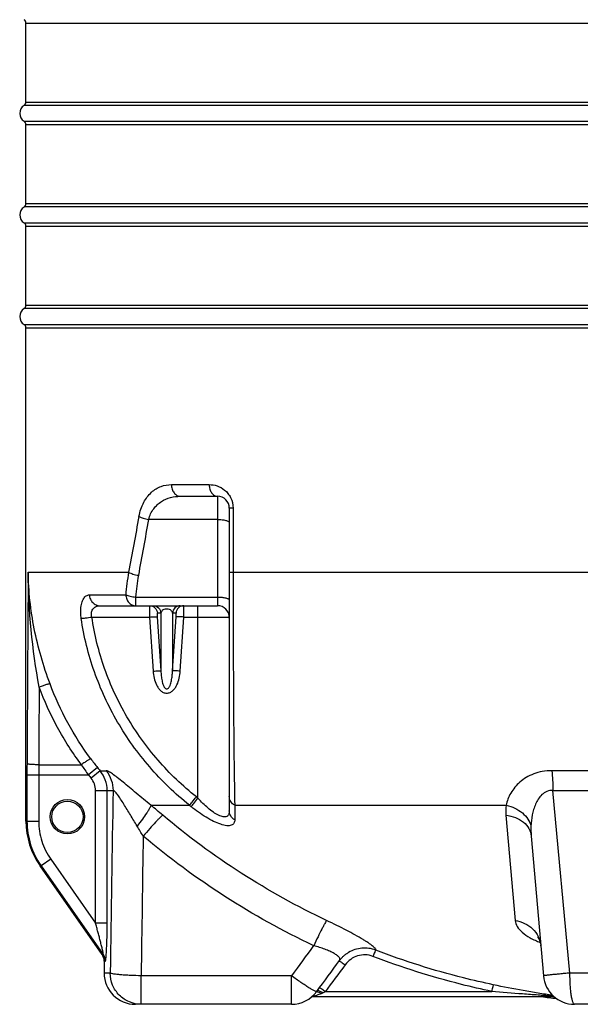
# Model space of a CAD drawing. Header units: millimetres. Extents: x 0 to 297, y 0 to 210.
# Tile 19 of 34: x 133 to 148, y 128 to 153. Entities that reach past the tile are written whole.
import ezdxf

# ---------------------------------------------------------------- set-up
doc = ezdxf.new("R2010")
doc.units = ezdxf.units.MM
doc.header["$LTSCALE"] = 16.335
doc.layers.get('0').update_dxf_attribs({"linetype": 'CONTINUOUS'})
doc.layers.add('08_SURFACES', color=7, linetype='CONTINUOUS')

msp = doc.modelspace()

# ---------------------------------------------------------------- linework, layer by layer
at = {"color": 9, "linetype": 'Continuous'}
for p, q in [((133.355, 152.787), (165.355, 152.787)), ((165.402, 150.679), (133.308, 150.679)), ((133.355, 150.764), (165.355, 150.764)), ((133.308, 150.272), (165.402, 150.272)), ((133.355, 150.187), (165.355, 150.187)), ((133.355, 148.164), (165.355, 148.164)), ((165.402, 148.079), (133.308, 148.079)), ((133.308, 147.672), (165.402, 147.672)), ((133.355, 147.587), (165.355, 147.587)), ((165.402, 145.479), (133.308, 145.479)), ((133.355, 145.564), (165.355, 145.564)), ((133.308, 145.072), (165.402, 145.072)), ((133.355, 144.987), (165.355, 144.987)), ((137.074, 140.975), (138.043, 140.975)), ((138.255, 140.675), (138.255, 137.875)), ((138.654, 140.375), (138.555, 140.375)), ((138.654, 140.375), (138.654, 138.731)), ((138.255, 140.083), (136.492, 140.083)), ((133.413, 138.731), (135.981, 138.731)), ((138.555, 138.731), (147.988, 138.731)), ((134.976, 138.154), (135.907, 138.154)), ((136.159, 138.098), (138.255, 138.098)), ((136.159, 138.098), (136.159, 137.875)), ((137.755, 132.948), (137.755, 137.875)), ((135.04, 137.586), (136.515, 137.586)), ((136.515, 137.586), (136.607, 136.201)), ((136.713, 137.593), (136.806, 136.208)), ((136.806, 137.689), (136.716, 137.689)), ((136.806, 137.689), (136.806, 136.208)), ((137.193, 137.689), (137.104, 137.689)), ((137.104, 137.689), (137.104, 136.208)), ((137.104, 136.208), (137.196, 137.593)), ((137.302, 136.201), (137.395, 137.586)), ((137.395, 137.586), (137.755, 137.586)), ((133.681, 133.806), (134.771, 133.806)), ((133.381, 133.544), (134.953, 133.544)), ((133.381, 133.544), (133.381, 132.362)), ((133.681, 133.544), (133.681, 132.362)), ((135.186, 133.732), (134.953, 133.544)), ((135.25, 133.653), (135.019, 133.463)), ((135.25, 133.653), (135.405, 133.653)), ((147.879, 133.653), (146.803, 133.653)), ((135.134, 133.145), (135.583, 133.145)), ((135.134, 129.755), (135.134, 133.145)), ((135.432, 129.755), (135.432, 133.145)), ((146.835, 133.145), (148.155, 133.145)), ((147.269, 128.475), (146.835, 133.145)), ((136.55, 132.768), (137.536, 132.768)), ((138.695, 132.768), (145.639, 132.768)), ((138.695, 132.768), (138.695, 132.397)), ((133.355, 132.362), (133.681, 132.362)), ((145.63, 132.515), (145.866, 129.821)), ((133.989, 131.387), (133.743, 131.215)), ((133.989, 131.387), (135.134, 129.755)), ((133.716, 131.215), (133.743, 131.215)), ((133.743, 131.215), (135.33, 128.953)), ((135.432, 129.755), (135.134, 129.755)), ((135.301, 128.953), (135.33, 128.953)), ((135.355, 128.781), (135.385, 128.781)), ((135.511, 128.475), (135.355, 128.475)), ((140.146, 128.406), (136.302, 128.406)), ((136.302, 127.675), (136.302, 128.406)), ((140.146, 127.675), (140.146, 128.406)), ((151.441, 128.475), (147.269, 128.475)), ((141.013, 128.006), (145.267, 128.006)), ((146.547, 127.873), (146.534, 127.875))]:
    msp.add_line(p, q, dxfattribs=at)
at = {"color": 7, "linetype": 'Continuous'}
for p, q in [((137.305, 140.675), (138.255, 140.675)), ((138.555, 140.375), (138.555, 132.626)), ((135.245, 137.875), (138.255, 137.875)), ((146.278, 131.978), (146.591, 128.406)), ((135.301, 128.953), (133.716, 131.215)), ((135.355, 128.781), (135.355, 128.475)), ((141.607, 129.003), (141.602, 129)), ((140.146, 127.675), (136.155, 127.675)), ((151.322, 127.675), (147.388, 127.675))]:
    msp.add_line(p, q, dxfattribs=at)
for points in [[(146.441, 129.395), (146.441, 129.396), (146.441, 129.396), (146.441, 129.396), (146.441, 129.395), (146.442, 129.395), (146.442, 129.394), (146.443, 129.393), (146.444, 129.392), (146.445, 129.391), (146.446, 129.39), (146.448, 129.388), (146.449, 129.386), (146.451, 129.384), (146.452, 129.382), (146.454, 129.379), (146.456, 129.377), (146.458, 129.374), (146.46, 129.37), (146.463, 129.367), (146.465, 129.363), (146.468, 129.359), (146.47, 129.355), (146.473, 129.35), (146.475, 129.345), (146.478, 129.34), (146.481, 129.334), (146.484, 129.328), (146.487, 129.322), (146.49, 129.315), (146.492, 129.308), (146.495, 129.301), (146.498, 129.293), (146.501, 129.285), (146.504, 129.277), (146.506, 129.268), (146.509, 129.259), (146.511, 129.25), (146.514, 129.24), (146.516, 129.23), (146.518, 129.219), (146.52, 129.209), (146.521, 129.197), (146.523, 129.186), (146.524, 129.176)], [(140.791, 128.002), (140.864, 128.102), (140.939, 128.203), (141.013, 128.303), (141.086, 128.402), (141.158, 128.5), (141.229, 128.597), (141.3, 128.692), (141.376, 128.795)], [(141.376, 128.795), (141.382, 128.804), (141.39, 128.814), (141.399, 128.825), (141.408, 128.836), (141.417, 128.846), (141.426, 128.856), (141.435, 128.866), (141.445, 128.876), (141.454, 128.886), (141.464, 128.895), (141.474, 128.905), (141.484, 128.914), (141.494, 128.923), (141.505, 128.931), (141.515, 128.94), (141.526, 128.948), (141.536, 128.956), (141.547, 128.964), (141.558, 128.972), (141.569, 128.979), (141.58, 128.987), (141.591, 128.994), (141.602, 129)], [(146.519, 127.875), (146.52, 127.875), (146.523, 127.875), (146.527, 127.875), (146.53, 127.875), (146.534, 127.875), (146.537, 127.875), (146.541, 127.874), (146.544, 127.874), (146.547, 127.873)]]:
    msp.add_lwpolyline(points, dxfattribs=at)
for radius in [0.44, 0.4]:
    msp.add_circle((134.415, 132.475), radius, dxfattribs=at)
for centre, radius, start, end in [((133.255, 152.787), 0.1, 0, 58.0343), ((133.435, 150.475), 0.24, 121.9657, 238.0343), ((133.255, 150.764), 0.1, 301.9657, 360), ((133.255, 150.187), 0.1, 0, 58.0343), ((133.255, 148.164), 0.1, 301.9657, 360), ((133.435, 147.875), 0.24, 121.9657, 238.0343), ((133.255, 147.587), 0.1, 0, 58.0343), ((133.435, 145.275), 0.24, 121.9657, 238.0343), ((133.255, 145.564), 0.1, 301.9657, 360), ((133.255, 144.987), 0.1, 0, 58.0343), ((138.255, 140.375), 0.3, 0, 90), ((138.255, 137.575), 0.3, 0, 90), ((135.355, 132.362), 2, 180, 215), ((135.055, 128.781), 0.3, 0, 35), ((136.155, 128.475), 0.8, 180, 270), ((147.388, 128.475), 0.8, 185, 270), ((140.146, 128.475), 0.8, 270, 323.6957)]:
    msp.add_arc(centre, radius, start, end, dxfattribs=at)
at = {"color": 9, "linetype": 'Continuous'}
for centre, radius, start, end in [((261.921, 116.151), 127.948, 169.18452, 169.83531), ((264.415, 116.102), 130.152, 169.38267, 170.02204), ((2130.44, 123.467), 1997.085, 179.562081, 179.702638), ((142.509, 137.603), 6.625, 170.1984, 175.2341), ((142.481, 137.553), 6.345, 170.0112, 175.074), ((188.786, 133.546), 55.405, 179.7039, 180.0013), ((180.345, 133.546), 46.664, 179.6804, 180.0014), ((141.331, 138.164), 7.876, 213.6022, 215.9177), ((140.518, 138.025), 6.845, 216.4394, 218.8371), ((141.413, 138.744), 8.293, 218.8261, 219.5537), ((141.412, 138.744), 7.992, 218.8323, 219.56), ((1696.145, 106.659), 1560.787, 179.027657, 179.199112), ((149.349, 147.446), 18.564, 231.1845, 231.3491), ((112.008, 103.045), 38.546, 49.8664, 50.4541), ((149.349, 147.453), 18.847, 231.1845, 231.3491), ((118.308, 121.317), 20.959, 30.5752, 31.4029), ((1794.567, 106.547), 1658.409, 179.12134, 179.244782), ((366.462, -37.848), 280.819, 143.50341, 143.69867), ((145.873, 129.119), 0.652, 5.0001, 5.8646), ((480.114, -123.656), 422.284, 143.30408, 143.41929), ((140.236, 127.158), 1.851, 55.1517, 55.2857), ((139.608, 130.434), 2.805, 298.5703, 300.0441), ((140.648, 128.527), 0.633, 294.4975, 298.4877)]:
    msp.add_arc(centre, radius, start, end, dxfattribs=at)
for points, knots in [([(136.246, 140.16), (136.27, 140.285), (136.344, 140.513), (136.545, 140.784), (136.798, 140.943), (136.985, 140.975), (137.074, 140.975)], [0, 0, 0, 0, 0.303329, 0.56129, 0.786347, 1, 1, 1, 1]), ([(137.074, 140.975), (137.074, 140.937), (137.086, 140.861), (137.135, 140.762), (137.21, 140.693), (137.274, 140.675), (137.305, 140.675)], [0, 0, 0, 0, 0.279452, 0.542647, 0.780968, 1, 1, 1, 1]), ([(138.043, 140.975), (138.111, 140.975), (138.253, 140.952), (138.415, 140.862), (138.525, 140.751), (138.621, 140.604), (138.654, 140.467), (138.654, 140.375)], [0, 0, 0, 0, 0.216359, 0.448029, 0.574224, 0.709015, 1, 1, 1, 1]), ([(138.043, 140.975), (138.043, 140.937), (138.053, 140.862), (138.097, 140.764), (138.166, 140.694), (138.227, 140.675), (138.255, 140.675)], [0, 0, 0, 0, 0.287984, 0.555366, 0.79055, 1, 1, 1, 1]), ([(136.492, 140.083), (136.517, 140.181), (136.601, 140.36), (136.809, 140.552), (137.051, 140.655), (137.221, 140.675), (137.305, 140.675)], [0, 0, 0, 0, 0.281946, 0.53278, 0.767717, 1, 1, 1, 1]), ([(136.246, 140.16), (136.279, 140.141), (136.361, 140.111), (136.445, 140.091), (136.492, 140.083)], [0, 0, 0, 0, 0.445273, 1, 1, 1, 1]), ([(138.255, 140.083), (138.293, 140.083), (138.364, 140.079), (138.448, 140.066), (138.502, 140.049), (138.534, 140.036), (138.555, 140.017), (138.555, 140.005)], [0, 0, 0, 0, 0.357981, 0.66556, 0.787382, 0.883301, 1, 1, 1, 1]), ([(133.971, 135.874), (133.799, 136.333), (133.527, 137.273), (133.421, 138.247), (133.413, 138.731)], [0, 0, 0, 0, 0.502763, 1, 1, 1, 1]), ([(135.981, 138.731), (136.015, 138.712), (136.098, 138.681), (136.184, 138.661), (136.232, 138.654)], [0, 0, 0, 0, 0.441307, 1, 1, 1, 1]), ([(138.654, 138.731), (138.654, 137.56), (138.658, 135.926), (138.675, 133.938), (138.688, 133.122), (138.695, 132.768)], [0, 0, 0, 0, 0.589189, 0.822271, 1, 1, 1, 1]), ([(134.768, 137.552), (134.762, 137.592), (134.754, 137.672), (134.755, 137.804), (134.775, 137.936), (134.821, 138.054), (134.889, 138.134), (134.949, 138.154), (134.976, 138.154)], [0, 0, 0, 0, 0.174847, 0.341917, 0.565024, 0.745279, 0.88426, 1, 1, 1, 1]), ([(134.976, 138.154), (134.978, 138.117), (134.996, 138.044), (135.056, 137.952), (135.143, 137.89), (135.212, 137.875), (135.245, 137.875)], [0, 0, 0, 0, 0.262012, 0.516723, 0.761773, 1, 1, 1, 1]), ([(135.907, 138.154), (135.942, 138.137), (136.026, 138.114), (136.111, 138.102), (136.159, 138.098)], [0, 0, 0, 0, 0.439585, 1, 1, 1, 1]), ([(135.907, 138.154), (135.91, 138.117), (135.925, 138.045), (135.981, 137.953), (136.062, 137.891), (136.128, 137.875), (136.159, 137.875)], [0, 0, 0, 0, 0.269503, 0.527318, 0.769356, 1, 1, 1, 1]), ([(138.255, 138.098), (138.293, 138.098), (138.364, 138.094), (138.448, 138.082), (138.502, 138.065), (138.534, 138.051), (138.555, 138.033), (138.555, 138.02)], [0, 0, 0, 0, 0.357981, 0.66556, 0.787382, 0.883301, 1, 1, 1, 1]), ([(135.04, 137.586), (135.028, 137.626), (135.02, 137.707), (135.069, 137.81), (135.153, 137.866), (135.215, 137.875), (135.245, 137.875)], [0, 0, 0, 0, 0.303455, 0.559056, 0.782203, 1, 1, 1, 1]), ([(136.518, 137.875), (136.517, 137.875), (136.517, 137.873), (136.516, 137.869), (136.515, 137.862), (136.514, 137.848), (136.513, 137.824), (136.513, 137.789), (136.513, 137.745), (136.513, 137.696), (136.514, 137.642), (136.514, 137.605), (136.515, 137.586)], [0, 0, 0, 0, 0.005741, 0.02028, 0.044012, 0.076811, 0.168431, 0.29189, 0.442689, 0.615297, 0.803373, 1, 1, 1, 1]), ([(136.518, 137.875), (136.567, 137.875), (136.668, 137.836), (136.713, 137.738), (136.716, 137.689)], [0, 0, 0, 0, 0.499144, 1, 1, 1, 1]), ([(136.607, 137.875), (136.656, 137.875), (136.757, 137.836), (136.803, 137.738), (136.806, 137.689)], [0, 0, 0, 0, 0.499144, 1, 1, 1, 1]), ([(137.302, 137.875), (137.254, 137.875), (137.152, 137.836), (137.107, 137.738), (137.104, 137.689)], [0, 0, 0, 0, 0.499144, 1, 1, 1, 1]), ([(137.392, 137.875), (137.343, 137.875), (137.242, 137.836), (137.197, 137.738), (137.193, 137.689)], [0, 0, 0, 0, 0.499144, 1, 1, 1, 1]), ([(137.395, 137.586), (137.395, 137.605), (137.396, 137.642), (137.397, 137.696), (137.397, 137.745), (137.397, 137.789), (137.396, 137.824), (137.395, 137.848), (137.394, 137.862), (137.394, 137.869), (137.393, 137.873), (137.392, 137.875), (137.392, 137.875)], [0, 0, 0, 0, 0.196627, 0.384702, 0.557311, 0.70811, 0.831569, 0.923189, 0.955988, 0.97972, 0.994259, 1, 1, 1, 1]), ([(134.768, 137.552), (134.804, 137.555), (134.895, 137.566), (134.986, 137.578), (135.04, 137.586)], [0, 0, 0, 0, 0.401519, 1, 1, 1, 1]), ([(137.713, 132.981), (137.36, 133.266), (136.701, 133.898), (135.902, 135.009), (135.326, 136.25), (135.106, 137.137), (135.04, 137.586)], [0, 0, 0, 0, 0.250068, 0.500083, 0.750055, 1, 1, 1, 1]), ([(136.515, 137.586), (136.539, 137.588), (136.583, 137.59), (136.636, 137.593), (136.671, 137.594), (136.691, 137.594), (136.704, 137.594), (136.711, 137.594), (136.713, 137.593)], [0, 0, 0, 0, 0.361, 0.673646, 0.798437, 0.896392, 0.964275, 1, 1, 1, 1]), ([(136.716, 137.689), (136.716, 137.689), (136.714, 137.686), (136.712, 137.678), (136.711, 137.658), (136.711, 137.628), (136.712, 137.605), (136.713, 137.593)], [0, 0, 0, 0, 0.026184, 0.083779, 0.297442, 0.618256, 1, 1, 1, 1]), ([(137.104, 137.689), (137.1, 137.713), (137.076, 137.75), (137.02, 137.783), (136.955, 137.795), (136.89, 137.783), (136.834, 137.75), (136.81, 137.713), (136.806, 137.689)], [0, 0, 0, 0, 0.184072, 0.315743, 0.499997, 0.684255, 0.815927, 1, 1, 1, 1]), ([(137.196, 137.593), (137.197, 137.605), (137.198, 137.628), (137.199, 137.658), (137.197, 137.678), (137.196, 137.686), (137.194, 137.689), (137.193, 137.689)], [0, 0, 0, 0, 0.381744, 0.702558, 0.916221, 0.973816, 1, 1, 1, 1]), ([(137.395, 137.586), (137.371, 137.588), (137.326, 137.59), (137.274, 137.593), (137.238, 137.594), (137.219, 137.594), (137.206, 137.594), (137.199, 137.594), (137.196, 137.593)], [0, 0, 0, 0, 0.361, 0.673646, 0.798437, 0.896392, 0.964275, 1, 1, 1, 1]), ([(137.755, 137.586), (137.807, 137.586), (137.909, 137.586), (138.057, 137.585), (138.194, 137.584), (138.298, 137.583), (138.371, 137.582), (138.418, 137.581), (138.458, 137.58), (138.492, 137.58), (138.518, 137.579), (138.535, 137.578), (138.545, 137.577), (138.551, 137.577), (138.553, 137.576), (138.555, 137.576), (138.555, 137.575)], [0, 0, 0, 0, 0.195037, 0.382576, 0.555406, 0.706889, 0.772769, 0.831208, 0.881645, 0.923596, 0.95666, 0.980523, 0.988933, 0.994971, 0.998636, 1, 1, 1, 1]), ([(137.536, 132.768), (137.17, 133.064), (136.487, 133.722), (135.661, 134.877), (135.064, 136.166), (134.836, 137.086), (134.768, 137.552)], [0, 0, 0, 0, 0.250052, 0.500061, 0.750038, 1, 1, 1, 1]), ([(136.607, 136.201), (136.631, 136.202), (136.676, 136.205), (136.729, 136.208), (136.764, 136.209), (136.783, 136.209), (136.797, 136.209), (136.804, 136.208), (136.806, 136.208)], [0, 0, 0, 0, 0.361, 0.673646, 0.798437, 0.896392, 0.964275, 1, 1, 1, 1]), ([(136.607, 136.201), (136.611, 136.141), (136.628, 136.022), (136.676, 135.879), (136.735, 135.775), (136.792, 135.705), (136.865, 135.652), (136.955, 135.629), (137.044, 135.652), (137.118, 135.705), (137.175, 135.775), (137.234, 135.879), (137.281, 136.022), (137.298, 136.141), (137.302, 136.201)], [0, 0, 0, 0, 0.125164, 0.250238, 0.312841, 0.375394, 0.437814, 0.499996, 0.56218, 0.624602, 0.687156, 0.74976, 0.874835, 1, 1, 1, 1]), ([(136.806, 136.208), (136.807, 136.166), (136.812, 136.102), (136.823, 136.019), (136.834, 135.956), (136.849, 135.895), (136.866, 135.844), (136.884, 135.806), (136.901, 135.778), (136.922, 135.754), (136.955, 135.74), (136.987, 135.754), (137.009, 135.778), (137.026, 135.806), (137.044, 135.844), (137.061, 135.895), (137.076, 135.956), (137.087, 136.019), (137.098, 136.102), (137.102, 136.166), (137.104, 136.208)], [0, 0, 0, 0, 0.124183, 0.186325, 0.248517, 0.310793, 0.373227, 0.404582, 0.436098, 0.467907, 0.499998, 0.532089, 0.563899, 0.595417, 0.626772, 0.689206, 0.751483, 0.813675, 0.875817, 1, 1, 1, 1]), ([(137.302, 136.201), (137.278, 136.202), (137.234, 136.205), (137.181, 136.208), (137.145, 136.209), (137.126, 136.209), (137.113, 136.209), (137.106, 136.208), (137.104, 136.208)], [0, 0, 0, 0, 0.361, 0.673646, 0.798437, 0.896392, 0.964275, 1, 1, 1, 1]), ([(133.971, 135.874), (133.968, 135.875), (133.957, 135.874), (133.937, 135.871), (133.91, 135.865), (133.86, 135.851), (133.787, 135.827), (133.725, 135.805), (133.692, 135.793)], [0, 0, 0, 0, 0.038056, 0.106549, 0.204252, 0.328306, 0.639198, 1, 1, 1, 1]), ([(135.011, 133.959), (134.795, 134.252), (134.402, 134.868), (134.099, 135.533), (133.971, 135.874)], [0, 0, 0, 0, 0.500116, 1, 1, 1, 1]), ([(134.771, 133.806), (134.547, 134.11), (134.14, 134.75), (133.825, 135.44), (133.692, 135.793)], [0, 0, 0, 0, 0.500109, 1, 1, 1, 1]), ([(133.681, 133.806), (133.644, 133.806), (133.591, 133.807), (133.522, 133.811), (133.478, 133.814), (133.441, 133.817), (133.412, 133.821), (133.394, 133.826), (133.384, 133.829), (133.382, 133.832)], [0, 0, 0, 0, 0.366737, 0.533867, 0.68216, 0.806435, 0.902444, 0.967188, 1, 1, 1, 1]), ([(135.011, 133.959), (135.008, 133.959), (134.998, 133.955), (134.982, 133.947), (134.958, 133.933), (134.928, 133.915), (134.894, 133.892), (134.841, 133.856), (134.799, 133.826), (134.771, 133.806)], [0, 0, 0, 0, 0.034969, 0.101264, 0.197645, 0.321265, 0.468263, 0.63398, 1, 1, 1, 1]), ([(135.432, 133.145), (135.432, 133.237), (135.4, 133.421), (135.308, 133.583), (135.25, 133.653)], [0, 0, 0, 0, 0.500039, 1, 1, 1, 1]), ([(136.55, 132.768), (136.425, 132.871), (136.243, 133.023), (136.007, 133.221), (135.846, 133.355), (135.701, 133.472), (135.578, 133.565), (135.491, 133.622), (135.436, 133.648), (135.414, 133.653), (135.405, 133.653)], [0, 0, 0, 0, 0.333236, 0.49016, 0.636125, 0.766321, 0.874499, 0.953756, 0.980975, 1, 1, 1, 1]), ([(135.405, 133.653), (135.462, 133.583), (135.552, 133.42), (135.583, 133.237), (135.583, 133.145)], [0, 0, 0, 0, 0.49913, 1, 1, 1, 1]), ([(146.803, 133.653), (146.722, 133.653), (146.565, 133.64), (146.344, 133.58), (146.15, 133.486), (145.939, 133.332), (145.744, 133.098), (145.66, 132.877), (145.639, 132.768)], [0, 0, 0, 0, 0.152269, 0.297072, 0.432941, 0.560005, 0.790952, 1, 1, 1, 1]), ([(146.803, 133.653), (146.814, 133.574), (146.83, 133.405), (146.835, 133.235), (146.835, 133.145)], [0, 0, 0, 0, 0.470083, 1, 1, 1, 1]), ([(135.134, 133.145), (135.134, 133.203), (135.114, 133.318), (135.056, 133.419), (135.019, 133.463)], [0, 0, 0, 0, 0.499991, 1, 1, 1, 1]), ([(136.197, 132.238), (136.168, 132.285), (136.111, 132.38), (136.025, 132.521), (135.941, 132.661), (135.859, 132.796), (135.779, 132.923), (135.714, 133.02), (135.665, 133.085), (135.637, 133.117), (135.616, 133.135), (135.602, 133.145), (135.589, 133.148), (135.583, 133.145)], [0, 0, 0, 0, 0.150673, 0.300325, 0.448, 0.592152, 0.729859, 0.854743, 0.908262, 0.951956, 0.969031, 0.982526, 1, 1, 1, 1]), ([(146.835, 133.145), (146.783, 133.15), (146.675, 133.135), (146.547, 133.047), (146.454, 132.929), (146.387, 132.799), (146.338, 132.663), (146.292, 132.476), (146.276, 132.333), (146.272, 132.238)], [0, 0, 0, 0, 0.134823, 0.263288, 0.388473, 0.512172, 0.635028, 0.757263, 1, 1, 1, 1]), ([(137.536, 132.768), (137.56, 132.794), (137.619, 132.866), (137.677, 132.937), (137.713, 132.981)], [0, 0, 0, 0, 0.38138, 1, 1, 1, 1]), ([(137.578, 132.734), (137.602, 132.76), (137.661, 132.832), (137.719, 132.903), (137.755, 132.948)], [0, 0, 0, 0, 0.381364, 1, 1, 1, 1]), ([(138.555, 132.626), (138.555, 132.611), (138.553, 132.581), (138.542, 132.539), (138.522, 132.504), (138.477, 132.47), (138.41, 132.468), (138.341, 132.486), (138.254, 132.523), (138.141, 132.593), (138.009, 132.697), (137.878, 132.817), (137.795, 132.903), (137.755, 132.948)], [0, 0, 0, 0, 0.044405, 0.084097, 0.120136, 0.15536, 0.239145, 0.294003, 0.357276, 0.502767, 0.663375, 0.830646, 1, 1, 1, 1]), ([(138.695, 132.768), (138.654, 132.791), (138.583, 132.855), (138.555, 132.948), (138.555, 132.992)], [0, 0, 0, 0, 0.513708, 1, 1, 1, 1]), ([(136.55, 132.768), (136.547, 132.758), (136.538, 132.732), (136.516, 132.688), (136.483, 132.633), (136.423, 132.54), (136.328, 132.406), (136.244, 132.296), (136.197, 132.238)], [0, 0, 0, 0, 0.051756, 0.128257, 0.228523, 0.350634, 0.649732, 1, 1, 1, 1]), ([(138.695, 132.397), (138.695, 132.367), (138.687, 132.321), (138.647, 132.275), (138.605, 132.253), (138.551, 132.243), (138.459, 132.246), (138.323, 132.282), (138.147, 132.357), (137.957, 132.463), (137.765, 132.59), (137.64, 132.685), (137.578, 132.734)], [0, 0, 0, 0, 0.067556, 0.098816, 0.132545, 0.171991, 0.219128, 0.337828, 0.484302, 0.64878, 0.822666, 1, 1, 1, 1]), ([(138.695, 132.397), (138.654, 132.421), (138.582, 132.487), (138.555, 132.581), (138.555, 132.626)], [0, 0, 0, 0, 0.510936, 1, 1, 1, 1]), ([(145.639, 132.768), (145.716, 132.752), (145.863, 132.703), (146.055, 132.583), (146.199, 132.426), (146.256, 132.301), (146.272, 132.238)], [0, 0, 0, 0, 0.27176, 0.532246, 0.77527, 1, 1, 1, 1]), ([(133.381, 132.362), (133.381, 132.159), (133.444, 131.751), (133.627, 131.381), (133.743, 131.215)], [0, 0, 0, 0, 0.5, 1, 1, 1, 1]), ([(133.681, 132.362), (133.681, 132.19), (133.734, 131.843), (133.89, 131.528), (133.989, 131.387)], [0, 0, 0, 0, 0.499998, 1, 1, 1, 1]), ([(136.853, 132.515), (136.843, 132.508), (136.82, 132.489), (136.78, 132.451), (136.728, 132.398), (136.639, 132.304), (136.512, 132.164), (136.408, 132.043), (136.353, 131.978)], [0, 0, 0, 0, 0.048725, 0.124652, 0.225962, 0.350006, 0.652537, 1, 1, 1, 1]), ([(141.046, 129.821), (140.294, 130.177), (138.833, 130.987), (137.49, 131.979), (136.853, 132.515)], [0, 0, 0, 0, 0.50011, 1, 1, 1, 1]), ([(145.63, 132.515), (145.714, 132.506), (145.875, 132.468), (146.082, 132.35), (146.229, 132.183), (146.272, 132.045), (146.278, 131.978)], [0, 0, 0, 0, 0.279149, 0.539049, 0.777012, 1, 1, 1, 1]), ([(140.714, 129.176), (139.931, 129.547), (138.413, 130.389), (137.015, 131.421), (136.353, 131.978)], [0, 0, 0, 0, 0.500112, 1, 1, 1, 1]), ([(141.046, 129.821), (141.039, 129.812), (141.024, 129.787), (140.997, 129.74), (140.963, 129.677), (140.904, 129.563), (140.819, 129.395), (140.75, 129.253), (140.714, 129.176)], [0, 0, 0, 0, 0.046664, 0.121211, 0.221741, 0.345581, 0.649345, 1, 1, 1, 1]), ([(142.3, 129.062), (142.303, 129.066), (142.305, 129.076), (142.301, 129.087), (142.291, 129.104), (142.27, 129.127), (142.235, 129.159), (142.187, 129.196), (142.128, 129.237), (142.057, 129.284), (141.869, 129.4), (141.533, 129.583), (141.219, 129.739), (141.046, 129.821)], [0, 0, 0, 0, 0.010104, 0.01681, 0.02529, 0.048357, 0.080092, 0.120567, 0.169589, 0.226794, 0.291686, 0.614715, 1, 1, 1, 1]), ([(145.866, 129.821), (145.871, 129.767), (145.915, 129.651), (146.054, 129.502), (146.257, 129.365), (146.42, 129.292), (146.509, 129.257)], [0, 0, 0, 0, 0.18012, 0.401953, 0.676131, 1, 1, 1, 1]), ([(145.866, 129.821), (145.95, 129.808), (146.114, 129.76), (146.322, 129.617), (146.469, 129.42), (146.515, 129.264), (146.523, 129.186)], [0, 0, 0, 0, 0.260895, 0.514415, 0.759882, 1, 1, 1, 1]), ([(135.33, 128.953), (135.331, 128.953), (135.333, 128.96), (135.331, 128.967), (135.329, 128.983), (135.324, 129.009), (135.317, 129.047), (135.306, 129.096), (135.294, 129.147), (135.276, 129.219), (135.254, 129.31), (135.225, 129.42), (135.195, 129.531), (135.165, 129.643), (135.144, 129.718), (135.134, 129.755)], [0, 0, 0, 0, 0.004054, 0.016357, 0.035343, 0.058884, 0.114052, 0.175171, 0.239484, 0.305711, 0.441485, 0.579733, 0.719277, 0.859495, 1, 1, 1, 1]), ([(135.385, 128.781), (135.386, 128.781), (135.388, 128.784), (135.39, 128.791), (135.393, 128.801), (135.396, 128.822), (135.401, 128.856), (135.406, 128.904), (135.41, 128.96), (135.414, 129.021), (135.417, 129.087), (135.422, 129.18), (135.426, 129.301), (135.43, 129.45), (135.432, 129.602), (135.432, 129.704), (135.432, 129.755)], [0, 0, 0, 0, 0.003418, 0.010515, 0.021599, 0.036458, 0.076052, 0.126207, 0.184151, 0.247763, 0.315515, 0.386318, 0.534161, 0.687186, 0.842992, 1, 1, 1, 1]), ([(141.376, 128.795), (141.379, 128.8), (141.386, 128.812), (141.387, 128.833), (141.38, 128.855), (141.358, 128.888), (141.31, 128.932), (141.229, 128.983), (141.124, 129.035), (140.999, 129.086), (140.861, 129.134), (140.764, 129.163), (140.714, 129.176)], [0, 0, 0, 0, 0.023886, 0.047707, 0.074719, 0.107386, 0.194405, 0.31256, 0.458902, 0.627211, 0.810004, 1, 1, 1, 1]), ([(142.3, 129.062), (142.189, 129.105), (141.944, 129.14), (141.709, 129.063), (141.607, 129.003)], [0, 0, 0, 0, 0.499808, 1, 1, 1, 1]), ([(142.3, 129.062), (142.298, 129.061), (142.295, 129.056), (142.29, 129.046), (142.283, 129.03), (142.27, 129.002), (142.252, 128.959), (142.237, 128.922), (142.229, 128.902)], [0, 0, 0, 0, 0.035998, 0.102771, 0.19879, 0.321433, 0.632142, 1, 1, 1, 1]), ([(145.308, 128.175), (145.052, 128.229), (144.032, 128.464), (143.032, 128.781), (142.3, 129.062)], [0, 0, 0, 0, 0.250165, 1, 1, 1, 1]), ([(135.385, 128.781), (135.385, 128.811), (135.375, 128.872), (135.348, 128.928), (135.33, 128.953)], [0, 0, 0, 0, 0.500092, 1, 1, 1, 1]), ([(141.366, 128.781), (141.374, 128.78), (141.393, 128.77), (141.428, 128.75), (141.471, 128.722), (141.503, 128.699), (141.519, 128.687)], [0, 0, 0, 0, 0.134022, 0.360777, 0.659205, 1, 1, 1, 1]), ([(142.229, 128.902), (142.168, 128.926), (142.035, 128.953), (141.835, 128.925), (141.655, 128.835), (141.559, 128.74), (141.519, 128.687)], [0, 0, 0, 0, 0.250224, 0.500534, 0.750541, 1, 1, 1, 1]), ([(145.267, 128.006), (145.009, 128.06), (143.979, 128.298), (142.969, 128.618), (142.229, 128.902)], [0, 0, 0, 0, 0.250167, 1, 1, 1, 1]), ([(136.302, 128.406), (136.209, 128.407), (136.074, 128.411), (135.9, 128.42), (135.786, 128.429), (135.688, 128.438), (135.609, 128.449), (135.552, 128.46), (135.521, 128.469), (135.511, 128.475)], [0, 0, 0, 0, 0.349644, 0.510826, 0.656101, 0.780973, 0.881638, 0.95518, 1, 1, 1, 1]), ([(136.302, 127.675), (136.199, 127.675), (135.991, 127.717), (135.728, 127.896), (135.552, 128.162), (135.511, 128.371), (135.511, 128.475)], [0, 0, 0, 0, 0.248702, 0.498166, 0.748705, 1, 1, 1, 1]), ([(140.791, 128.002), (140.789, 128), (140.782, 127.999), (140.763, 128.004), (140.724, 128.022), (140.664, 128.056), (140.584, 128.104), (140.489, 128.166), (140.382, 128.238), (140.266, 128.319), (140.186, 128.376), (140.146, 128.406)], [0, 0, 0, 0, 0.00841, 0.024094, 0.08137, 0.172807, 0.295534, 0.445298, 0.6168, 0.803929, 1, 1, 1, 1]), ([(147.269, 128.475), (147.223, 128.471), (147.134, 128.463), (147.006, 128.451), (146.89, 128.44), (146.803, 128.431), (146.741, 128.425), (146.703, 128.421), (146.67, 128.417), (146.642, 128.414), (146.621, 128.411), (146.607, 128.409), (146.598, 128.408), (146.594, 128.407), (146.592, 128.406), (146.591, 128.406), (146.591, 128.406)], [0, 0, 0, 0, 0.20247, 0.393075, 0.565811, 0.715239, 0.77971, 0.836655, 0.885627, 0.92624, 0.958176, 0.981189, 0.989294, 0.995115, 0.998654, 1, 1, 1, 1]), ([(147.388, 127.675), (147.379, 127.675), (147.364, 127.689), (147.352, 127.711), (147.336, 127.751), (147.319, 127.818), (147.302, 127.917), (147.287, 128.036), (147.273, 128.225), (147.269, 128.373), (147.269, 128.475)], [0, 0, 0, 0, 0.033842, 0.060787, 0.095568, 0.188736, 0.311488, 0.459752, 0.628186, 1, 1, 1, 1]), ([(140.789, 127.999), (140.807, 128.001), (140.851, 127.988), (140.889, 127.966), (140.91, 127.951)], [0, 0, 0, 0, 0.415719, 1, 1, 1, 1]), ([(140.811, 128.029), (140.82, 128.03), (140.84, 128.027), (140.888, 128.01), (140.925, 127.988), (140.95, 127.971)], [0, 0, 0, 0, 0.169349, 0.39941, 1, 1, 1, 1]), ([(140.862, 128.099), (140.87, 128.096), (140.89, 128.086), (140.941, 128.056), (140.983, 128.028), (141.013, 128.006)], [0, 0, 0, 0, 0.147109, 0.376897, 1, 1, 1, 1]), ([(145.308, 128.175), (145.305, 128.17), (145.301, 128.151), (145.291, 128.116), (145.28, 128.065), (145.272, 128.027), (145.267, 128.006)], [0, 0, 0, 0, 0.100177, 0.318296, 0.629954, 1, 1, 1, 1]), ([(146.848, 127.885), (146.717, 127.894), (146.454, 127.911), (145.927, 127.949), (145.531, 127.982), (145.267, 128.006)], [0, 0, 0, 0, 0.248909, 0.499009, 1, 1, 1, 1]), ([(146.83, 127.902), (146.705, 127.922), (146.453, 127.961), (145.944, 128.047), (145.562, 128.121), (145.308, 128.175)], [0, 0, 0, 0, 0.245405, 0.495625, 1, 1, 1, 1]), ([(140.91, 127.951), (140.871, 127.933), (140.81, 127.91), (140.731, 127.888), (140.694, 127.879), (140.676, 127.876)], [0, 0, 0, 0, 0.532014, 0.783696, 1, 1, 1, 1])]:
    msp.add_open_spline(points, degree=3, knots=knots, dxfattribs=at)
for points in [[(133.692, 135.793), (133.514, 136.761), (133.417, 137.747), (133.413, 138.731)], [(133.692, 135.793), (133.688, 135.131), (133.685, 134.468), (133.681, 133.806)], [(145.639, 132.768), (145.626, 132.685), (145.623, 132.599), (145.63, 132.515)], [(146.272, 132.238), (146.268, 132.151), (146.271, 132.065), (146.278, 131.978)]]:
    msp.add_open_spline(points, degree=3, dxfattribs=at)
at = {"layer": '08_SURFACES', "color": 7, "linetype": 'Continuous'}
for p, q in [((133.355, 150.764), (133.355, 152.787)), ((133.355, 148.164), (133.355, 150.187)), ((133.355, 145.564), (133.355, 147.587)), ((133.355, 132.362), (133.355, 144.987)), ((140.675, 127.875), (146.859, 127.875))]:
    msp.add_line(p, q, dxfattribs=at)
msp.add_arc((149.355, 147.675), 20, 261.9307, 263.0188, dxfattribs=at)

doc.saveas('drawing.dxf')
